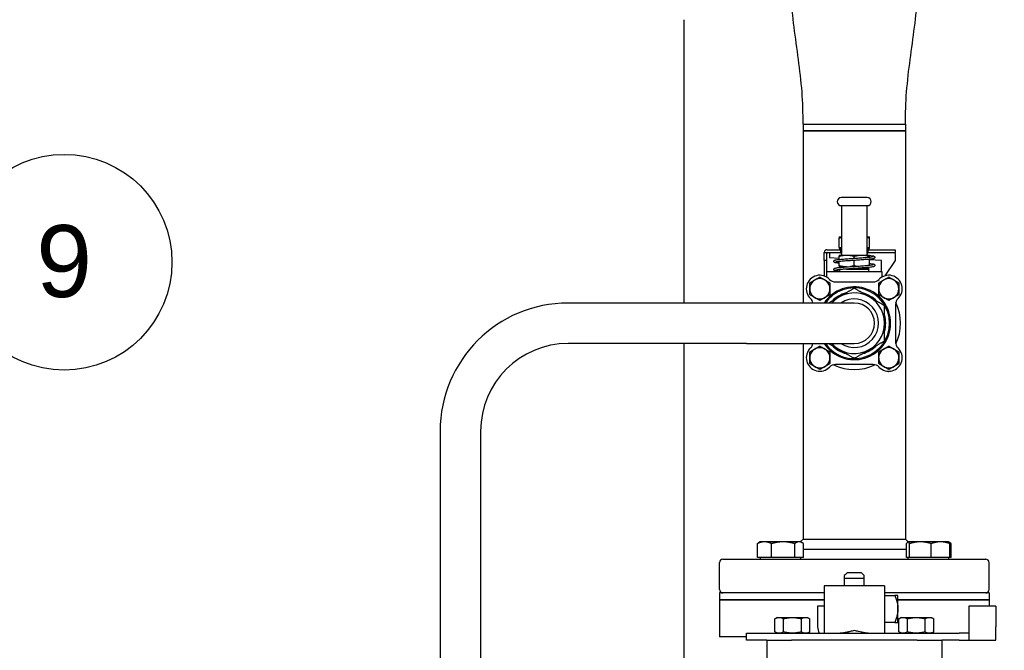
# Paper-space layout 'SHEET_3' of a CAD drawing. Header units: inches. Extents: x 3 to 360, y 8 to 227.
# Tile 46 of 117: x 74 to 92, y 175 to 187. Entities that reach past the tile are written whole.
import ezdxf

# ---------------------------------------------------------------- set-up
doc = ezdxf.new("R2010")
doc.units = ezdxf.units.IN
doc.header["$LTSCALE"] = 10.666667
doc.header["$MEASUREMENT"] = 0
doc.layers.get('0').update_dxf_attribs({"lineweight": 25})
doc.layers.get('DEFPOINTS').update_dxf_attribs({"lineweight": 25})
doc.layers.add('DIMEN', color=7, linetype='Continuous', lineweight=25)
doc.styles.add('Current-ANSI', font='arial.ttf')
doc.styles.get("Standard").update_dxf_attribs({"font": 'arial.ttf'})
doc.dimstyles.new('DEFAULT-ANSI', dxfattribs={"dimscale": 10.666667, "dimtxt": 0.125, "dimasz": 0.1875, "dimexe": 0.125, "dimexo": 0.0625, "dimgap": 0.031496, "dimtad": 0, "dimtih": 1, "dimtoh": 1, "dimrnd": 1e-08, "dimzin": 4, "dimdsep": 46, "dimtxsty": 'Standard', "dimblk": 'Filled-1', "dimcen": 0.09, "dimdle": 0.393701, "dimclrd": 256, "dimclre": 256, "dimclrt": 256, "dimadec": 0, "dimazin": 1, "dimtfac": 1.504, "dimtofl": 0, "dimtmove": 0, "dimatfit": 3, "dimldrblk": 'Filled-1', "dimfxl": 1, "dimtolj": 1, "dimtzin": 4, "dimlwd": 25, "dimlwe": 25, "dimarcsym": 0})

# ---------------------------------------------------------------- blocks, each defined once
blk = doc.blocks.new('Filled-1')
at = {"color": 0}
for p, q in [((0, 0), (-1, 0.25)), ((-1, 0.25), (-1, -0.25)), ((-1, 0), (0, 0)), ((-1, -0.25), (0, 0))]:
    blk.add_line(p, q, dxfattribs=at)
at = {"color": 0, "flags": 128}
blk.add_lwpolyline([(-1, -0.25), (0, 0), (-1, 0.25), (-1, -0.25)], dxfattribs=at)
at = {"color": 0}
blk.add_solid([(-1, -0.25), (0, 0), (-1, 0.25), (-1, -0.25)], dxfattribs=at)
blk = doc.blocks.new('*D17')
at = {"layer": 'DEFPOINTS', "color": 0, "linetype": 'Continuous'}
for p in [(71.529, 191.33), (126.661, 191.33), (116.695, 142.407)]:
    blk.add_point(p, dxfattribs=at)
at = {"layer": 'DIMEN', "linetype": 'Continuous', "lineweight": 25}
for p, q in [((72.195, 191.33), (127.994, 191.33)), ((126.661, 189.33), (126.661, 167.885)), ((126.661, 144.407), (126.661, 165.852)), ((117.362, 142.407), (127.994, 142.407))]:
    blk.add_line(p, q, dxfattribs=at)
at = {"layer": 'DIMEN', "linetype": 'Continuous', "lineweight": 25, "xscale": 2, "yscale": 2, "zscale": 2}
for p, rotation in [((126.661, 191.33), 90), ((126.661, 142.407), 270)]:
    blk.add_blockref('Filled-1', p, dxfattribs=dict(at, rotation=rotation))
at = {"layer": 'DIMEN', "linetype": 'Continuous', "lineweight": 25, "insert": (124.391, 167.549), "char_height": 1.3333, "attachment_point": 1}
blk.add_mtext('\\A1;48.92', dxfattribs=at)
blk = doc.blocks.new('Balloon146')
at = {"layer": 'DIMEN'}
blk.add_circle((7.0343, 17.1231), 0.1875, dxfattribs=at)
at = {"layer": 'DIMEN', "insert": (7.0343, 17.1242), "char_height": 0.125, "attachment_point": 5, "style": 'Current-ANSI'}
blk.add_mtext('9', dxfattribs=at)

psp = doc.layouts.new('SHEET_3')

# ---------------------------------------------------------------- linework, layer by layer
for p, q in [((86.536, 181.89), (86.536, 187.142)), ((88.745, 185.205), (90.645, 185.205)), ((88.745, 185.205), (90.645, 185.205)), ((88.745, 185.205), (88.745, 185.08)), ((90.645, 185.205), (90.645, 185.08)), ((88.745, 185.08), (90.645, 185.08)), ((88.745, 185.08), (88.745, 181.89)), ((89.695, 185.08), (88.745, 185.08)), ((90.645, 185.08), (89.695, 185.08)), ((90.645, 185.08), (90.645, 177.515)), ((89.935, 183.845), (89.455, 183.845)), ((89.455, 183.695), (89.935, 183.695)), ((89.455, 183.695), (89.455, 182.809)), ((89.935, 182.809), (89.935, 183.695)), ((89.414, 183.118), (89.455, 183.118)), ((89.414, 183.118), (89.414, 183.118)), ((89.414, 182.919), (89.414, 183.097)), ((89.935, 183.118), (89.977, 183.118)), ((89.977, 183.118), (89.977, 183.118)), ((89.977, 182.919), (89.977, 183.097)), ((89.414, 182.899), (89.455, 182.899)), ((89.414, 182.899), (89.414, 182.899)), ((89.425, 182.889), (89.425, 182.899)), ((89.935, 182.899), (89.977, 182.899)), ((89.965, 182.889), (89.965, 182.899)), ((89.977, 182.899), (89.977, 182.899)), ((89.137, 182.679), (89.137, 182.829)), ((89.137, 182.829), (89.445, 182.829)), ((89.187, 182.879), (89.445, 182.879)), ((89.187, 182.679), (89.187, 182.809)), ((89.237, 182.829), (89.237, 182.809)), ((89.237, 182.809), (89.237, 182.726)), ((89.414, 182.717), (89.237, 182.726)), ((89.414, 182.779), (89.47, 182.779)), ((89.414, 182.779), (89.414, 182.779)), ((89.414, 182.698), (89.414, 182.758)), ((89.455, 182.889), (89.425, 182.889)), ((89.455, 182.884), (89.425, 182.889)), ((89.445, 182.879), (89.455, 182.879)), ((89.445, 182.829), (89.445, 182.879)), ((89.455, 182.829), (89.445, 182.829)), ((89.455, 182.794), (89.455, 182.809)), ((89.47, 182.779), (89.92, 182.779)), ((89.695, 182.72), (89.695, 182.758)), ((89.92, 182.779), (89.977, 182.779)), ((89.965, 182.889), (89.935, 182.889)), ((89.935, 182.884), (89.965, 182.889)), ((89.935, 182.879), (89.945, 182.879)), ((89.945, 182.829), (89.935, 182.829)), ((89.935, 182.809), (89.935, 182.794)), ((89.945, 182.879), (90.453, 182.879)), ((89.945, 182.879), (89.945, 182.829)), ((89.945, 182.829), (90.453, 182.829)), ((89.977, 182.779), (89.977, 182.779)), ((89.977, 182.741), (89.977, 182.758)), ((90.453, 182.879), (90.453, 182.829)), ((90.453, 182.809), (90.453, 182.829)), ((90.453, 182.809), (90.453, 182.679)), ((89.187, 182.679), (89.137, 182.679)), ((89.137, 182.679), (89.137, 182.391)), ((89.187, 182.379), (89.187, 182.679)), ((89.414, 182.58), (89.414, 182.658)), ((89.414, 182.56), (89.549, 182.56)), ((89.414, 182.56), (89.414, 182.56)), ((89.425, 182.55), (89.425, 182.56)), ((89.427, 182.55), (89.425, 182.55)), ((89.426, 182.55), (89.425, 182.55)), ((89.695, 182.58), (89.695, 182.68)), ((89.695, 182.53), (89.965, 182.53)), ((89.842, 182.54), (89.895, 182.54)), ((89.895, 182.54), (89.842, 182.54)), ((89.895, 182.54), (89.965, 182.55)), ((89.895, 182.54), (89.965, 182.53)), ((89.965, 182.55), (89.964, 182.55)), ((89.965, 182.55), (89.965, 182.55)), ((89.965, 182.53), (89.965, 182.52)), ((89.977, 182.591), (89.977, 182.701)), ((90.203, 182.679), (89.977, 182.69)), ((90.203, 182.475), (90.203, 182.679)), ((90.453, 182.679), (90.264, 182.394)), ((89.167, 182.379), (89.187, 182.379)), ((89.187, 182.367), (89.187, 182.475)), ((89.187, 182.475), (90.204, 182.475)), ((89.425, 182.475), (89.425, 182.509)), ((89.549, 182.52), (89.965, 182.52)), ((89.549, 182.52), (89.965, 182.52)), ((89.965, 182.475), (89.965, 182.52)), ((90.204, 182.475), (90.204, 182.367)), ((90.224, 182.379), (90.204, 182.379)), ((89.346, 182.28), (90.045, 182.28)), ((87.695, 181.89), (84.385, 181.89)), ((89.695, 181.89), (87.695, 181.89)), ((90.46, 181.864), (90.46, 181.165)), ((87.695, 181.14), (84.385, 181.14)), ((86.536, 174.282), (86.536, 181.14)), ((87.695, 181.14), (89.695, 181.14)), ((88.745, 181.14), (88.745, 177.515)), ((90.045, 180.75), (89.346, 180.75)), ((82.01, 179.515), (82.01, 170.64)), ((82.76, 179.515), (82.76, 170.64)), ((87.896, 177.172), (87.896, 177.429)), ((87.95, 177.463), (87.92, 177.445)), ((88.028, 177.463), (87.95, 177.463)), ((88.375, 177.463), (88.028, 177.463)), ((88.16, 177.172), (88.16, 177.429)), ((88.672, 177.463), (88.375, 177.463)), ((88.589, 177.172), (88.589, 177.429)), ((88.7, 177.463), (88.672, 177.463)), ((88.745, 177.515), (88.693, 177.463)), ((88.7, 177.463), (88.731, 177.445)), ((88.745, 177.515), (89.695, 177.515)), ((88.755, 177.172), (88.755, 177.429)), ((89.695, 177.515), (90.645, 177.515)), ((90.645, 177.515), (90.697, 177.463)), ((90.665, 177.172), (90.665, 177.429)), ((90.691, 177.463), (90.687, 177.461)), ((90.694, 177.463), (90.691, 177.463)), ((90.922, 177.463), (90.694, 177.463)), ((90.722, 177.172), (90.722, 177.429)), ((91.294, 177.463), (90.922, 177.463)), ((91.122, 177.172), (91.122, 177.429)), ((91.441, 177.463), (91.294, 177.463)), ((91.441, 177.463), (91.444, 177.461)), ((91.444, 177.461), (91.471, 177.445)), ((91.466, 177.172), (91.466, 177.429)), ((91.495, 177.172), (91.495, 177.429)), ((88.755, 177.327), (90.665, 177.327)), ((87.195, 176.577), (87.195, 177.077)), ((87.258, 177.14), (92.133, 177.14)), ((88.028, 177.172), (87.896, 177.172)), ((87.95, 177.172), (87.95, 177.14)), ((88.16, 177.172), (88.028, 177.172)), ((88.375, 177.172), (88.16, 177.172)), ((88.589, 177.172), (88.375, 177.172)), ((88.672, 177.172), (88.589, 177.172)), ((88.755, 177.172), (88.672, 177.172)), ((88.7, 177.172), (88.7, 177.14)), ((90.694, 177.172), (90.665, 177.172)), ((90.691, 177.172), (90.691, 177.14)), ((90.722, 177.172), (90.694, 177.172)), ((90.922, 177.172), (90.722, 177.172)), ((91.122, 177.172), (90.922, 177.172)), ((91.294, 177.172), (91.122, 177.172)), ((91.466, 177.172), (91.294, 177.172)), ((91.441, 177.172), (91.441, 177.14)), ((91.495, 177.172), (91.466, 177.172)), ((92.195, 176.577), (92.195, 177.077)), ((89.51, 176.791), (89.88, 176.791)), ((89.51, 176.791), (89.51, 176.65)), ((89.88, 176.65), (89.88, 176.791)), ((89.135, 176.515), (87.195, 176.515)), ((87.195, 176.515), (87.195, 176.39)), ((90.255, 176.65), (89.135, 176.65)), ((89.135, 176.65), (89.135, 175.77)), ((90.255, 176.65), (90.255, 175.77)), ((92.195, 176.515), (90.255, 176.515)), ((92.195, 176.515), (92.195, 176.39)), ((87.195, 176.39), (89.135, 176.39)), ((87.195, 176.39), (87.195, 175.702)), ((89.135, 176.39), (87.195, 176.39)), ((90.255, 176.47), (90.446, 176.47)), ((90.475, 176.39), (90.475, 176.39)), ((90.475, 176.39), (90.475, 176.39)), ((90.505, 176.39), (92.195, 176.39)), ((92.195, 176.39), (90.505, 176.39)), ((92.195, 176.39), (92.195, 176.27)), ((89.135, 176.27), (89.015, 176.27)), ((89.015, 176.27), (89.015, 175.89)), ((91.82, 176.27), (91.82, 175.89)), ((92.32, 176.27), (91.82, 176.27)), ((92.32, 176.27), (92.32, 175.89)), ((88.265, 176.06), (88.221, 176.034)), ((88.221, 175.795), (88.221, 176.034)), ((88.265, 176.06), (88.303, 176.06)), ((88.303, 176.06), (88.546, 176.06)), ((88.384, 175.795), (88.384, 176.034)), ((88.546, 176.06), (88.79, 176.06)), ((88.709, 176.034), (88.709, 175.795)), ((88.79, 176.06), (88.828, 176.06)), ((88.828, 176.06), (88.871, 176.034)), ((88.871, 175.795), (88.871, 176.034)), ((90.446, 175.97), (90.255, 175.97)), ((90.563, 176.06), (90.519, 176.034)), ((90.519, 175.795), (90.519, 176.034)), ((90.563, 176.06), (90.601, 176.06)), ((90.601, 176.06), (90.845, 176.06)), ((90.682, 175.795), (90.682, 176.034)), ((90.845, 176.06), (91.088, 176.06)), ((91.007, 176.034), (91.007, 175.795)), ((91.088, 176.06), (91.126, 176.06)), ((91.126, 176.06), (91.17, 176.034)), ((91.17, 175.795), (91.17, 176.034)), ((87.695, 175.77), (91.643, 175.77)), ((87.695, 175.64), (87.695, 175.77)), ((88.265, 175.77), (88.221, 175.795)), ((88.828, 175.77), (88.871, 175.795)), ((90.563, 175.77), (90.519, 175.795)), ((91.126, 175.77), (91.17, 175.795)), ((91.815, 175.77), (91.643, 175.77)), ((91.815, 175.771), (91.815, 175.77)), ((91.82, 175.89), (91.82, 175.644)), ((92.32, 175.64), (92.32, 175.89)), ((87.695, 175.702), (87.195, 175.702)), ((88.072, 175.64), (87.695, 175.64)), ((88.07, 175.64), (88.07, 175.265)), ((88.072, 175.64), (88.527, 175.64)), ((90.864, 175.64), (88.527, 175.64)), ((90.864, 175.64), (91.319, 175.64)), ((91.643, 175.64), (91.319, 175.64)), ((91.32, 175.64), (91.32, 175.265)), ((91.643, 175.64), (91.808, 175.64)), ((91.808, 175.64), (92.32, 175.64))]:
    psp.add_line(p, q)
for centre, radius, start, end in [((89.455, 183.77), 0.075, 90, 180), ((89.935, 183.77), 0.075, 270, 90), ((89.455, 183.77), 0.075, 180, 270), ((89.187, 182.829), 0.05, 90, 180), ((89.207, 182.809), 0.02, 90, 180), ((89.47, 182.794), 0.015, 180, 270), ((89.92, 182.794), 0.015, 270, 0), ((89.055, 182.155), 0.25, 43.4325, 226.5675), ((90.335, 182.155), 0.25, 313.4325, 136.5675), ((89.055, 182.155), 0.187, 0, 180), ((89.695, 181.515), 0.675, 213.749, 146.251), ((89.695, 181.515), 0.655, 214.9261, 145.0739), ((89.346, 182.43), 0.15, 223.4325, 270), ((90.045, 182.43), 0.15, 270, 316.5675), ((90.335, 182.155), 0.187, 0, 180), ((89.055, 182.155), 0.187, 180, 0), ((89.695, 181.515), 0.562, 221.8103, 138.1897), ((89.695, 181.515), 0.583, 104.8819, 135.1181), ((89.695, 181.515), 0.583, 44.8819, 75.1181), ((90.335, 182.155), 0.187, 180, 0), ((84.385, 179.515), 2.375, 90, 180), ((88.78, 181.864), 0.15, 9.7776, 46.5675), ((89.695, 181.515), 0.859, 153.4799, 154.1279), ((89.695, 181.515), 0.45, 236.4427, 123.5573), ((89.695, 181.515), 0.375, 270, 90), ((90.61, 181.864), 0.15, 133.4325, 180), ((89.695, 181.515), 0.859, 333.4799, 26.5201), ((89.695, 181.515), 0.583, 344.8819, 15.1181), ((84.385, 179.515), 1.625, 90, 180), ((88.78, 181.165), 0.15, 313.4325, 350.2224), ((89.695, 181.515), 0.859, 205.8721, 206.5201), ((89.695, 181.515), 0.583, 224.8819, 255.1181), ((89.695, 181.515), 0.583, 284.8819, 315.1181), ((90.61, 181.165), 0.15, 180, 226.5675), ((89.055, 180.875), 0.25, 133.4325, 316.5675), ((89.055, 180.875), 0.187, 0, 180), ((90.335, 180.875), 0.188, 0, 180), ((90.335, 180.875), 0.25, 223.4325, 46.5675), ((89.055, 180.875), 0.187, 180, 0), ((89.346, 180.6), 0.15, 90, 136.5675), ((89.695, 181.515), 0.859, 243.4799, 296.5201), ((90.045, 180.6), 0.15, 43.4325, 90), ((90.335, 180.875), 0.187, 180, 0), ((87.258, 177.077), 0.0625, 90, 180), ((92.133, 177.077), 0.0625, 0, 90), ((87.258, 176.577), 0.0625, 180, 270), ((92.133, 176.577), 0.0625, 270, 0), ((89.265, 175.89), 0.25, 180, 208.6854)]:
    psp.add_arc(centre, radius, start, end)
for points, knots in [([(88.745, 185.205), (88.745, 185.405), (88.741, 185.606), (88.709, 186.006), (88.685, 186.206), (88.632, 186.605), (88.604, 186.804), (88.553, 187.203), (88.531, 187.403), (88.506, 187.803), (88.505, 188.004), (88.505, 188.205)], [0, 0, 0, 0, 1.529983, 1.529983, 3.059965, 3.059965, 4.589948, 4.589948, 6.11993, 6.11993, 7.649913, 7.649913, 7.649913, 7.649913]), ([(90.645, 185.205), (90.646, 185.405), (90.65, 185.606), (90.682, 186.006), (90.706, 186.206), (90.759, 186.605), (90.787, 186.804), (90.838, 187.203), (90.86, 187.403), (90.885, 187.803), (90.886, 188.004), (90.885, 188.205)], [0, 0, 0, 0, 1.529983, 1.529983, 3.059965, 3.059965, 4.589948, 4.589948, 6.11993, 6.11993, 7.649913, 7.649913, 7.649913, 7.649913]), ([(89.414, 182.626), (89.392, 182.628), (89.374, 182.631), (89.352, 182.634), (89.345, 182.636), (89.336, 182.638), (89.333, 182.639), (89.327, 182.642), (89.324, 182.644), (89.319, 182.649), (89.317, 182.652), (89.315, 182.66), (89.315, 182.664), (89.317, 182.67), (89.318, 182.673), (89.321, 182.677), (89.323, 182.679), (89.327, 182.682), (89.329, 182.683), (89.336, 182.686), (89.341, 182.687), (89.364, 182.693), (89.39, 182.696), (89.451, 182.702), (89.484, 182.705), (89.554, 182.71), (89.592, 182.713), (89.652, 182.717), (89.674, 182.718), (89.734, 182.722), (89.773, 182.725), (89.846, 182.73), (89.881, 182.732), (89.942, 182.738), (89.969, 182.74), (90.011, 182.745), (90.027, 182.748), (90.041, 182.751), (90.043, 182.752), (90.043, 182.752), (90.043, 182.752), (90.043, 182.752)], [5.848969, 5.848969, 5.848969, 5.848969, 6.108868, 6.108868, 6.262004, 6.262004, 6.355987, 6.355987, 6.426753, 6.426753, 6.474199, 6.474199, 6.515818, 6.515818, 6.551909, 6.551909, 6.591779, 6.591779, 6.64946, 6.64946, 6.794268, 6.794268, 7.180505, 7.180505, 7.496126, 7.496126, 7.791972, 7.791972, 7.959419, 7.959419, 8.255128, 8.255128, 8.546995, 8.546995, 8.838086, 8.838086, 9.124913, 9.124913, 9.2554, 9.2554, 9.256177, 9.256177, 9.256177, 9.256177]), ([(89.977, 182.773), (89.985, 182.772), (89.993, 182.772), (90.021, 182.768), (90.038, 182.766), (90.056, 182.761), (90.061, 182.76), (90.069, 182.753), (90.071, 182.751), (90.073, 182.747), (90.074, 182.745), (90.076, 182.74), (90.076, 182.736), (90.074, 182.729), (90.073, 182.727), (90.07, 182.722), (90.068, 182.721), (90.064, 182.718), (90.062, 182.717), (90.055, 182.713), (90.051, 182.712), (90.029, 182.707), (90.004, 182.704), (89.944, 182.698), (89.911, 182.695), (89.841, 182.69), (89.804, 182.687), (89.728, 182.682), (89.689, 182.679), (89.613, 182.674), (89.575, 182.672), (89.506, 182.666), (89.474, 182.664), (89.42, 182.659), (89.396, 182.656), (89.371, 182.653), (89.364, 182.652), (89.354, 182.649), (89.35, 182.648), (89.348, 182.648), (89.348, 182.647), (89.348, 182.647)], [0.204595, 0.204595, 0.204595, 0.204595, 0.302184, 0.302184, 0.600581, 0.600581, 0.767623, 0.767623, 0.804071, 0.804071, 0.829589, 0.829589, 0.86983, 0.86983, 0.90605, 0.90605, 0.945651, 0.945651, 1.00236, 1.00236, 1.141603, 1.141603, 1.520129, 1.520129, 1.83844, 1.83844, 2.134317, 2.134317, 2.427842, 2.427842, 2.721157, 2.721157, 3.012748, 3.012748, 3.302482, 3.302482, 3.442288, 3.442288, 3.57329, 3.57329, 3.61219, 3.61219, 3.61219, 3.61219]), ([(89.425, 182.475), (89.4, 182.477), (89.378, 182.48), (89.354, 182.484), (89.347, 182.485), (89.338, 182.488), (89.335, 182.489), (89.329, 182.491), (89.326, 182.493), (89.322, 182.496), (89.321, 182.498), (89.318, 182.501), (89.317, 182.503), (89.315, 182.509), (89.315, 182.513), (89.316, 182.519), (89.318, 182.522), (89.321, 182.527), (89.322, 182.528), (89.326, 182.531), (89.328, 182.532), (89.335, 182.536), (89.339, 182.537), (89.359, 182.542), (89.38, 182.545), (89.436, 182.551), (89.469, 182.553), (89.538, 182.559), (89.575, 182.562), (89.64, 182.566), (89.668, 182.568), (89.734, 182.572), (89.774, 182.575), (89.847, 182.58), (89.881, 182.582), (89.942, 182.588), (89.969, 182.59), (90.011, 182.595), (90.027, 182.598), (90.04, 182.601), (90.043, 182.602), (90.043, 182.602), (90.043, 182.602), (90.043, 182.602)], [0.007278, 0.007278, 0.007278, 0.007278, 0.299658, 0.299658, 0.451769, 0.451769, 0.54432, 0.54432, 0.613849, 0.613849, 0.646966, 0.646966, 0.673865, 0.673865, 0.715294, 0.715294, 0.751488, 0.751488, 0.790628, 0.790628, 0.845013, 0.845013, 0.971265, 0.971265, 1.329035, 1.329035, 1.65391, 1.65391, 1.950584, 1.950584, 2.163517, 2.163517, 2.459599, 2.459599, 2.751474, 2.751474, 3.041647, 3.041647, 3.328397, 3.328397, 3.458963, 3.458963, 3.459824, 3.459824, 3.459824, 3.459824]), ([(89.977, 182.623), (89.983, 182.623), (89.988, 182.622), (90.016, 182.619), (90.033, 182.616), (90.052, 182.612), (90.058, 182.611), (90.066, 182.606), (90.069, 182.604), (90.073, 182.598), (90.074, 182.596), (90.076, 182.59), (90.076, 182.586), (90.074, 182.579), (90.073, 182.577), (90.07, 182.572), (90.068, 182.571), (90.064, 182.568), (90.062, 182.566), (90.055, 182.563), (90.05, 182.562), (90.028, 182.557), (90.003, 182.554), (89.943, 182.548), (89.91, 182.545), (89.84, 182.539), (89.803, 182.537), (89.727, 182.532), (89.687, 182.529), (89.611, 182.524), (89.573, 182.521), (89.505, 182.516), (89.473, 182.514), (89.419, 182.509), (89.396, 182.506), (89.37, 182.503), (89.363, 182.501), (89.353, 182.499), (89.35, 182.498), (89.348, 182.498), (89.348, 182.497), (89.348, 182.497)], [6.001245, 6.001245, 6.001245, 6.001245, 6.069526, 6.069526, 6.367676, 6.367676, 6.529802, 6.529802, 6.591096, 6.591096, 6.626135, 6.626135, 6.667131, 6.667131, 6.703394, 6.703394, 6.743186, 6.743186, 6.800356, 6.800356, 6.941931, 6.941931, 7.322386, 7.322386, 7.639356, 7.639356, 7.935489, 7.935489, 8.229661, 8.229661, 8.522544, 8.522544, 8.813615, 8.813615, 9.103084, 9.103084, 9.242904, 9.242904, 9.373318, 9.373318, 9.408963, 9.408963, 9.408963, 9.408963]), ([(89.83, 176.89), (89.818, 176.89), (89.799, 176.89), (89.751, 176.89), (89.723, 176.89), (89.668, 176.89), (89.64, 176.89), (89.592, 176.89), (89.573, 176.89), (89.56, 176.89)], [0, 0, 0, 0, 0.25, 0.25, 0.5, 0.5, 0.75, 0.75, 1, 1, 1, 1]), ([(89.51, 176.84), (89.51, 176.833), (89.51, 176.826), (89.51, 176.809), (89.51, 176.8), (89.51, 176.791)], [0, 0, 0, 0, 0.001296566, 0.001296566, 0.002593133, 0.002593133, 0.002593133, 0.002593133]), ([(89.88, 176.791), (89.88, 176.8), (89.88, 176.809), (89.88, 176.826), (89.88, 176.833), (89.88, 176.84)], [0, 0, 0, 0, 0.001296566, 0.001296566, 0.002593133, 0.002593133, 0.002593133, 0.002593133]), ([(90.446, 176.47), (90.451, 176.457), (90.456, 176.444), (90.463, 176.426), (90.465, 176.42), (90.468, 176.411), (90.47, 176.407), (90.471, 176.402), (90.472, 176.399), (90.473, 176.398), (90.473, 176.397), (90.477, 176.386), (90.48, 176.375), (90.485, 176.359), (90.486, 176.354), (90.488, 176.346), (90.489, 176.343), (90.49, 176.339), (90.491, 176.336), (90.491, 176.335), (90.496, 176.314), (90.499, 176.295), (90.504, 176.257), (90.505, 176.238), (90.505, 176.22)], [0, 0, 0, 0, 0.125, 0.125, 0.1875, 0.1875, 0.21875, 0.234375, 0.242188, 0.242188, 0.25, 0.25, 0.375, 0.375, 0.4375, 0.4375, 0.46875, 0.484375, 0.484375, 0.5, 0.5, 0.75, 0.75, 1, 1, 1, 1]), ([(90.505, 176.47), (90.505, 176.47), (90.504, 176.47), (90.501, 176.47), (90.499, 176.47), (90.497, 176.47), (90.496, 176.47), (90.494, 176.47), (90.493, 176.47), (90.492, 176.47), (90.492, 176.47), (90.492, 176.47), (90.491, 176.47), (90.486, 176.47), (90.48, 176.47), (90.465, 176.47), (90.456, 176.47), (90.446, 176.47)], [0, 0, 0, 0, 0.25, 0.25, 0.375, 0.375, 0.4375, 0.4375, 0.46875, 0.484375, 0.492188, 0.492188, 0.5, 0.5, 0.75, 0.75, 1, 1, 1, 1]), ([(90.505, 176.22), (90.505, 176.252), (90.505, 176.285), (90.505, 176.346), (90.505, 176.373), (90.505, 176.42), (90.505, 176.438), (90.505, 176.463), (90.505, 176.47), (90.505, 176.47)], [0, 0, 0, 0, 0.25, 0.25, 0.5, 0.5, 0.75, 0.75, 1, 1, 1, 1]), ([(90.505, 176.22), (90.505, 176.201), (90.504, 176.182), (90.501, 176.154), (90.499, 176.144), (90.497, 176.13), (90.496, 176.125), (90.494, 176.118), (90.493, 176.114), (90.492, 176.11), (90.492, 176.108), (90.492, 176.107), (90.491, 176.106), (90.486, 176.085), (90.48, 176.063), (90.465, 176.018), (90.456, 175.994), (90.446, 175.97)], [0, 0, 0, 0, 0.25, 0.25, 0.375, 0.375, 0.4375, 0.4375, 0.46875, 0.484375, 0.492187, 0.492187, 0.5, 0.5, 0.75, 0.75, 1, 1, 1, 1]), ([(90.505, 175.97), (90.505, 175.97), (90.505, 175.976), (90.505, 176.001), (90.505, 176.02), (90.505, 176.066), (90.505, 176.094), (90.505, 176.154), (90.505, 176.187), (90.505, 176.22)], [0, 0, 0, 0, 0.25, 0.25, 0.5, 0.5, 0.75, 0.75, 1, 1, 1, 1]), ([(88.221, 176.034), (88.235, 176.042), (88.248, 176.048), (88.275, 176.057), (88.289, 176.06), (88.303, 176.06)], [0, 0, 0, 0, 0.002088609, 0.002088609, 0.004177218, 0.004177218, 0.004177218, 0.004177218]), ([(88.303, 176.06), (88.317, 176.06), (88.33, 176.057), (88.357, 176.048), (88.371, 176.042), (88.384, 176.034)], [0, 0, 0, 0, 0.002088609, 0.002088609, 0.004177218, 0.004177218, 0.004177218, 0.004177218]), ([(88.384, 176.034), (88.41, 176.042), (88.437, 176.048), (88.491, 176.057), (88.519, 176.06), (88.546, 176.06)], [0, 0, 0, 0, 0.002088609, 0.002088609, 0.004177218, 0.004177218, 0.004177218, 0.004177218]), ([(88.546, 176.06), (88.574, 176.06), (88.602, 176.057), (88.656, 176.048), (88.682, 176.042), (88.709, 176.034)], [0, 0, 0, 0, 0.002088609, 0.002088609, 0.004177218, 0.004177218, 0.004177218, 0.004177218]), ([(88.709, 176.034), (88.722, 176.042), (88.736, 176.048), (88.763, 176.057), (88.776, 176.06), (88.79, 176.06)], [0, 0, 0, 0, 0.002088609, 0.002088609, 0.004177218, 0.004177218, 0.004177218, 0.004177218]), ([(88.79, 176.06), (88.804, 176.06), (88.818, 176.057), (88.845, 176.048), (88.858, 176.042), (88.871, 176.034)], [0, 0, 0, 0, 0.002088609, 0.002088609, 0.004177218, 0.004177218, 0.004177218, 0.004177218]), ([(90.446, 175.97), (90.451, 175.97), (90.456, 175.97), (90.463, 175.97), (90.465, 175.97), (90.468, 175.97), (90.47, 175.97), (90.471, 175.97), (90.472, 175.97), (90.473, 175.97), (90.473, 175.97), (90.477, 175.97), (90.48, 175.97), (90.485, 175.97), (90.486, 175.97), (90.488, 175.97), (90.489, 175.97), (90.49, 175.97), (90.491, 175.97), (90.491, 175.97), (90.496, 175.97), (90.499, 175.97), (90.504, 175.97), (90.505, 175.97), (90.505, 175.97)], [0, 0, 0, 0, 0.125, 0.125, 0.1875, 0.1875, 0.21875, 0.234375, 0.242188, 0.242188, 0.25, 0.25, 0.375, 0.375, 0.4375, 0.4375, 0.46875, 0.484375, 0.484375, 0.5, 0.5, 0.75, 0.75, 1, 1, 1, 1]), ([(90.519, 176.034), (90.533, 176.042), (90.546, 176.048), (90.573, 176.057), (90.587, 176.06), (90.601, 176.06)], [0, 0, 0, 0, 0.002088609, 0.002088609, 0.004177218, 0.004177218, 0.004177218, 0.004177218]), ([(90.601, 176.06), (90.615, 176.06), (90.628, 176.057), (90.655, 176.048), (90.669, 176.042), (90.682, 176.034)], [0, 0, 0, 0, 0.002088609, 0.002088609, 0.004177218, 0.004177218, 0.004177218, 0.004177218]), ([(90.682, 176.034), (90.709, 176.042), (90.735, 176.048), (90.789, 176.057), (90.817, 176.06), (90.845, 176.06)], [0, 0, 0, 0, 0.002088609, 0.002088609, 0.004177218, 0.004177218, 0.004177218, 0.004177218]), ([(90.845, 176.06), (90.872, 176.06), (90.9, 176.057), (90.954, 176.048), (90.981, 176.042), (91.007, 176.034)], [0, 0, 0, 0, 0.002088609, 0.002088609, 0.004177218, 0.004177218, 0.004177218, 0.004177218]), ([(91.007, 176.034), (91.02, 176.042), (91.034, 176.048), (91.061, 176.057), (91.074, 176.06), (91.088, 176.06)], [0, 0, 0, 0, 0.002088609, 0.002088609, 0.004177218, 0.004177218, 0.004177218, 0.004177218]), ([(91.088, 176.06), (91.102, 176.06), (91.116, 176.057), (91.143, 176.048), (91.156, 176.042), (91.17, 176.034)], [0, 0, 0, 0, 0.002088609, 0.002088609, 0.004177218, 0.004177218, 0.004177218, 0.004177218]), ([(88.303, 175.77), (88.289, 175.77), (88.275, 175.772), (88.248, 175.781), (88.235, 175.787), (88.221, 175.795)], [0, 0, 0, 0, 0.002088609, 0.002088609, 0.004177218, 0.004177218, 0.004177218, 0.004177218]), ([(88.384, 175.795), (88.371, 175.787), (88.357, 175.781), (88.33, 175.772), (88.317, 175.77), (88.303, 175.77)], [0, 0, 0, 0, 0.002088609, 0.002088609, 0.004177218, 0.004177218, 0.004177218, 0.004177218]), ([(88.546, 175.77), (88.519, 175.77), (88.491, 175.772), (88.437, 175.781), (88.41, 175.787), (88.384, 175.795)], [0, 0, 0, 0, 0.002088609, 0.002088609, 0.004177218, 0.004177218, 0.004177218, 0.004177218]), ([(88.709, 175.795), (88.682, 175.787), (88.656, 175.781), (88.602, 175.772), (88.574, 175.77), (88.546, 175.77)], [0, 0, 0, 0, 0.002088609, 0.002088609, 0.004177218, 0.004177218, 0.004177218, 0.004177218]), ([(88.79, 175.77), (88.776, 175.77), (88.763, 175.772), (88.736, 175.781), (88.722, 175.787), (88.709, 175.795)], [0, 0, 0, 0, 0.002088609, 0.002088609, 0.004177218, 0.004177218, 0.004177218, 0.004177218]), ([(88.871, 175.795), (88.858, 175.787), (88.845, 175.781), (88.818, 175.772), (88.804, 175.77), (88.79, 175.77)], [0, 0, 0, 0, 0.002088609, 0.002088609, 0.004177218, 0.004177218, 0.004177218, 0.004177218]), ([(89.695, 175.82), (89.666, 175.812), (89.64, 175.805), (89.607, 175.797), (89.597, 175.794), (89.584, 175.791), (89.579, 175.79), (89.573, 175.789), (89.571, 175.788), (89.567, 175.787), (89.566, 175.787), (89.565, 175.787), (89.565, 175.787), (89.564, 175.787), (89.564, 175.787), (89.564, 175.787), (89.537, 175.781), (89.513, 175.776), (89.471, 175.771), (89.452, 175.77), (89.436, 175.77)], [0, 0, 0, 0, 0.25, 0.25, 0.375, 0.375, 0.4375, 0.4375, 0.46875, 0.484375, 0.492188, 0.496094, 0.498047, 0.499023, 0.499023, 0.5, 0.5, 0.75, 0.75, 1, 1, 1, 1]), ([(89.955, 175.77), (89.939, 175.77), (89.92, 175.771), (89.888, 175.775), (89.877, 175.777), (89.859, 175.78), (89.853, 175.781), (89.843, 175.783), (89.838, 175.784), (89.833, 175.785), (89.83, 175.786), (89.828, 175.786), (89.828, 175.786), (89.827, 175.787), (89.827, 175.787), (89.827, 175.787), (89.813, 175.79), (89.795, 175.794), (89.751, 175.805), (89.725, 175.812), (89.695, 175.82)], [0, 0, 0, 0, 0.25, 0.25, 0.375, 0.375, 0.4375, 0.4375, 0.46875, 0.484375, 0.492187, 0.496094, 0.498047, 0.499023, 0.499023, 0.5, 0.5, 0.75, 0.75, 1, 1, 1, 1]), ([(90.601, 175.77), (90.587, 175.77), (90.573, 175.772), (90.546, 175.781), (90.533, 175.787), (90.519, 175.795)], [0, 0, 0, 0, 0.002088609, 0.002088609, 0.004177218, 0.004177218, 0.004177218, 0.004177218]), ([(90.682, 175.795), (90.669, 175.787), (90.655, 175.781), (90.628, 175.772), (90.615, 175.77), (90.601, 175.77)], [0, 0, 0, 0, 0.002088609, 0.002088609, 0.004177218, 0.004177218, 0.004177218, 0.004177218]), ([(90.845, 175.77), (90.817, 175.77), (90.789, 175.772), (90.735, 175.781), (90.709, 175.787), (90.682, 175.795)], [0, 0, 0, 0, 0.002088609, 0.002088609, 0.004177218, 0.004177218, 0.004177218, 0.004177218]), ([(91.007, 175.795), (90.981, 175.787), (90.954, 175.781), (90.9, 175.772), (90.872, 175.77), (90.845, 175.77)], [0, 0, 0, 0, 0.002088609, 0.002088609, 0.004177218, 0.004177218, 0.004177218, 0.004177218]), ([(91.088, 175.77), (91.074, 175.77), (91.061, 175.772), (91.034, 175.781), (91.02, 175.787), (91.007, 175.795)], [0, 0, 0, 0, 0.002088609, 0.002088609, 0.004177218, 0.004177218, 0.004177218, 0.004177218]), ([(91.17, 175.795), (91.156, 175.787), (91.143, 175.781), (91.116, 175.772), (91.102, 175.77), (91.088, 175.77)], [0, 0, 0, 0, 0.002088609, 0.002088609, 0.004177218, 0.004177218, 0.004177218, 0.004177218]), ([(91.808, 175.64), (91.812, 175.64), (91.815, 175.64), (91.819, 175.641), (91.82, 175.642), (91.82, 175.644)], [0, 0, 0, 0, 0.000616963, 0.000616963, 0.001233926, 0.001233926, 0.001233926, 0.001233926])]:
    psp.add_open_spline(points, degree=3, knots=knots)
for points, weights in [([(89.414, 183.118), (89.414, 183.118), (89.414, 183.097)], [1.07735026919, 1.07735026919, 1]), ([(89.414, 183.097), (89.435, 183.103), (89.455, 183.107)], [1, 1.02087212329, 1.03611213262]), ([(89.935, 183.107), (89.956, 183.103), (89.977, 183.097)], [1.03611213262, 1.02087212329, 1]), ([(89.977, 183.097), (89.977, 183.118), (89.977, 183.118)], [1, 1.07735026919, 1.07735026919]), ([(89.414, 182.919), (89.414, 182.899), (89.414, 182.899)], [1, 1.07735026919, 1.07735026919]), ([(89.455, 182.909), (89.435, 182.913), (89.414, 182.919)], [1.03611213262, 1.02087212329, 1]), ([(89.977, 182.919), (89.956, 182.913), (89.935, 182.909)], [1, 1.02087212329, 1.03611213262]), ([(89.977, 182.899), (89.977, 182.899), (89.977, 182.919)], [1.07735026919, 1.07735026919, 1]), ([(89.414, 182.779), (89.414, 182.779), (89.414, 182.758)], [1.07735026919, 1.07735026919, 1]), ([(89.414, 182.758), (89.555, 182.796), (89.695, 182.758)], [1, 1.15470053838, 1]), ([(89.695, 182.758), (89.836, 182.796), (89.977, 182.758)], [1, 1.15470053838, 1]), ([(89.977, 182.758), (89.977, 182.779), (89.977, 182.779)], [1, 1.07735026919, 1.07735026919]), ([(89.414, 182.58), (89.414, 182.56), (89.414, 182.56)], [1, 1.07735026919, 1.07735026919]), ([(89.55, 182.56), (89.487, 182.56), (89.414, 182.58)], [1.07724121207, 1.07444585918, 1]), ([(89.695, 182.58), (89.658, 182.57), (89.624, 182.565)], [1, 1.03715427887, 1.0564619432]), ([(89.729, 182.572), (89.713, 182.575), (89.695, 182.58)], [1.02959065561, 1.01657018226, 1]), ([(88.868, 182.263), (88.962, 182.317), (89.055, 182.371)], [1, 1.15455095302, 1]), ([(89.055, 182.371), (89.149, 182.317), (89.243, 182.263)], [1, 1.15455095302, 1]), ([(90.148, 182.263), (90.242, 182.317), (90.335, 182.371)], [1, 1.15455095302, 1]), ([(90.335, 182.407), (90.333, 182.406), (90.331, 182.405)], [1, 1.0028868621, 1.00566598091]), ([(90.34, 182.405), (90.338, 182.406), (90.335, 182.407)], [1.00566598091, 1.0028868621, 1]), ([(90.335, 182.371), (90.429, 182.317), (90.523, 182.263)], [1, 1.15455095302, 1]), ([(88.868, 182.155), (88.868, 182.205), (88.868, 182.263)], [1, 1.03802697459, 1]), ([(89.243, 182.263), (89.243, 182.205), (89.243, 182.155)], [1, 1.03802697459, 1]), ([(89.695, 182.164), (89.545, 182.077), (89.414, 182.002)], [1, 1.0379548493, 1]), ([(89.977, 182.002), (89.846, 182.077), (89.695, 182.164)], [1, 1.0379548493, 1]), ([(90.148, 182.155), (90.148, 182.205), (90.148, 182.263)], [1, 1.03802697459, 1]), ([(90.523, 182.263), (90.523, 182.205), (90.523, 182.155)], [1, 1.03802697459, 1]), ([(90.554, 182.281), (90.552, 182.282), (90.55, 182.284)], [1, 1.00288686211, 1.00566598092]), ([(90.554, 182.276), (90.554, 182.278), (90.554, 182.281)], [1.00566598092, 1.00288686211, 1]), ([(88.868, 182.046), (88.868, 182.104), (88.868, 182.155)], [1, 1.03802697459, 1]), ([(89.055, 181.938), (88.962, 181.992), (88.868, 182.046)], [1, 1.15455095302, 1]), ([(89.243, 182.046), (89.149, 181.992), (89.055, 181.938)], [1, 1.15455095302, 1]), ([(89.414, 182.002), (89.321, 181.948), (89.22, 181.89)], [1, 1.02690849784, 1.01566285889]), ([(89.243, 182.155), (89.243, 182.104), (89.243, 182.046)], [1, 1.03802697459, 1]), ([(90.258, 181.839), (90.107, 181.926), (89.977, 182.002)], [1, 1.0379548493, 1]), ([(90.148, 182.046), (90.148, 182.104), (90.148, 182.155)], [1, 1.03802697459, 1]), ([(90.335, 181.938), (90.242, 181.992), (90.148, 182.046)], [1, 1.15455095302, 1]), ([(90.523, 182.046), (90.429, 181.992), (90.335, 181.938)], [1, 1.15455095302, 1]), ([(90.523, 182.155), (90.523, 182.104), (90.523, 182.046)], [1, 1.03802697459, 1]), ([(90.55, 182.026), (90.552, 182.027), (90.554, 182.028)], [1.00566598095, 1.00288686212, 1]), ([(90.554, 182.028), (90.554, 182.031), (90.554, 182.034)], [1, 1.00288686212, 1.00566598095]), ([(90.258, 181.515), (90.258, 181.665), (90.258, 181.839)], [1, 1.0379548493, 1]), ([(90.258, 181.19), (90.258, 181.364), (90.258, 181.515)], [1, 1.0379548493, 1]), ([(88.868, 180.983), (88.962, 181.037), (89.055, 181.091)], [1, 1.15455095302, 1]), ([(89.055, 181.091), (89.149, 181.037), (89.243, 180.983)], [1, 1.15455095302, 1]), ([(89.22, 181.14), (89.321, 181.081), (89.414, 181.027)], [1.01566285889, 1.02690849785, 1]), ([(89.977, 181.027), (90.107, 181.103), (90.258, 181.19)], [1, 1.0379548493, 1]), ([(90.148, 180.983), (90.242, 181.037), (90.335, 181.091)], [1, 1.15455095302, 1]), ([(90.335, 181.091), (90.429, 181.037), (90.523, 180.983)], [1, 1.15455095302, 1]), ([(88.868, 180.875), (88.868, 180.925), (88.868, 180.983)], [1, 1.03802697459, 1]), ([(89.243, 180.983), (89.243, 180.925), (89.243, 180.875)], [1, 1.03802697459, 1]), ([(89.414, 181.027), (89.545, 180.952), (89.695, 180.865)], [1, 1.0379548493, 1]), ([(89.695, 180.865), (89.846, 180.952), (89.977, 181.027)], [1, 1.0379548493, 1]), ([(90.148, 180.875), (90.148, 180.925), (90.148, 180.983)], [1, 1.03802697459, 1]), ([(90.523, 180.983), (90.523, 180.925), (90.523, 180.875)], [1, 1.03802697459, 1]), ([(90.554, 181.001), (90.552, 181.002), (90.55, 181.004)], [1, 1.00288686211, 1.00566598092]), ([(90.554, 180.996), (90.554, 180.998), (90.554, 181.001)], [1.00566598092, 1.00288686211, 1]), ([(88.868, 180.766), (88.868, 180.824), (88.868, 180.875)], [1, 1.03802697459, 1]), ([(89.055, 180.658), (88.962, 180.712), (88.868, 180.766)], [1, 1.15455095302, 1]), ([(89.243, 180.766), (89.149, 180.712), (89.055, 180.658)], [1, 1.15455095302, 1]), ([(89.243, 180.875), (89.243, 180.824), (89.243, 180.766)], [1, 1.03802697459, 1]), ([(90.148, 180.766), (90.148, 180.824), (90.148, 180.875)], [1, 1.03802697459, 1]), ([(90.335, 180.658), (90.242, 180.712), (90.148, 180.766)], [1, 1.15455095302, 1]), ([(90.523, 180.766), (90.429, 180.712), (90.335, 180.658)], [1, 1.15455095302, 1]), ([(90.523, 180.875), (90.523, 180.824), (90.523, 180.766)], [1, 1.03802697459, 1]), ([(90.55, 180.746), (90.552, 180.747), (90.554, 180.748)], [1.00566598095, 1.00288686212, 1]), ([(90.554, 180.748), (90.554, 180.751), (90.554, 180.754)], [1, 1.00288686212, 1.00566598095]), ([(90.331, 180.625), (90.333, 180.623), (90.335, 180.622)], [1.00566598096, 1.00288686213, 1]), ([(90.335, 180.622), (90.338, 180.623), (90.34, 180.625)], [1, 1.00288686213, 1.00566598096]), ([(88.028, 177.463), (87.967, 177.463), (87.896, 177.429)], [1, 1.0379548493, 1]), ([(87.896, 177.429), (87.908, 177.438), (87.92, 177.445)], [1, 1.01006961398, 1.01479618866]), ([(88.16, 177.429), (88.089, 177.463), (88.028, 177.463)], [1, 1.0379548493, 1]), ([(88.375, 177.463), (88.275, 177.463), (88.16, 177.429)], [1, 1.0379548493, 1]), ([(88.589, 177.429), (88.474, 177.463), (88.375, 177.463)], [1, 1.0379548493, 1]), ([(88.672, 177.463), (88.634, 177.463), (88.589, 177.429)], [1, 1.0379548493, 1]), ([(88.755, 177.429), (88.71, 177.463), (88.672, 177.463)], [1, 1.0379548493, 1]), ([(90.694, 177.463), (90.681, 177.463), (90.665, 177.429)], [1, 1.0379548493, 1]), ([(90.722, 177.429), (90.707, 177.463), (90.694, 177.463)], [1, 1.0379548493, 1]), ([(90.922, 177.463), (90.829, 177.463), (90.722, 177.429)], [1, 1.0379548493, 1]), ([(91.122, 177.429), (91.015, 177.463), (90.922, 177.463)], [1, 1.0379548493, 1]), ([(91.294, 177.463), (91.214, 177.463), (91.122, 177.429)], [1, 1.0379548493, 1]), ([(91.466, 177.429), (91.374, 177.463), (91.294, 177.463)], [1, 1.0379548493, 1]), ([(91.444, 177.461), (91.454, 177.455), (91.466, 177.429)], [1.0137757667, 1.0289129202, 1]), ([(91.495, 177.429), (91.471, 177.447), (91.45, 177.455)], [1, 1.01965956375, 1.01895290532])]:
    psp.add_rational_spline(points, weights, degree=2)
for points in [[(89.56, 176.89), (89.546, 176.875), (89.529, 176.858), (89.51, 176.84)], [(89.88, 176.84), (89.862, 176.858), (89.845, 176.875), (89.83, 176.89)], [(91.82, 175.778), (91.82, 175.774), (91.819, 175.772), (91.815, 175.771)]]:
    psp.add_open_spline(points, degree=3)

# ---------------------------------------------------------------- block references
at = {"layer": 'DIMEN', "xscale": 10.66666666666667, "yscale": 10.66666666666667, "zscale": 10.66666666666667}
psp.add_blockref('Balloon146', (0, 0), dxfattribs=at)

# ---------------------------------------------------------------- dimensions: what is measured, and where the dimension line sits
at = {"layer": 'DIMEN', "linetype": 'Continuous', "lineweight": 25}
dim = psp.add_linear_dim(base=(126.661, 191.33), p1=(116.695, 142.407), p2=(71.529, 191.33), angle=90, dimstyle='DEFAULT-ANSI', override={"dimdec": 2, "dimtp": 0, "dimtm": 0, "dimtdec": 2, "dimatfit": 1}, dxfattribs=at)
dim.commit()
dim.dimension.update_dxf_attribs({"geometry": '*D17', "text_midpoint": (126.661, 166.868), "dimtype": 160})

doc.saveas('drawing.dxf')
